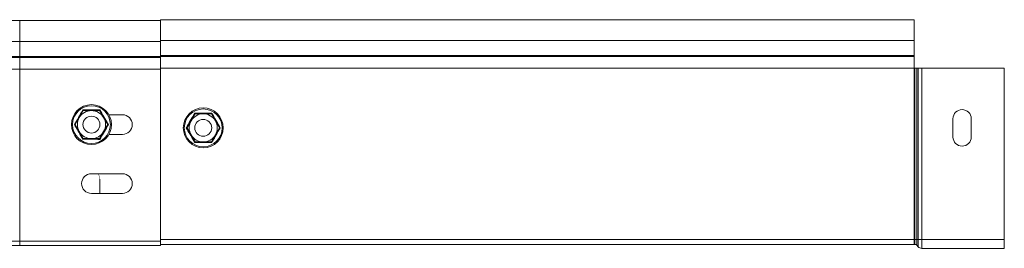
# Model space of a CAD drawing. Header units: millimetres. Extents: x 274 to 1864, y -1378 to 533.
# Tile 17 of 32: x 1514 to 1864, y -569 to -487. Entities that reach past the tile are written whole.
import ezdxf

# ---------------------------------------------------------------- set-up
doc = ezdxf.new("R2010")
doc.units = ezdxf.units.MM
doc.linetypes.add('K5LT32768', pattern=[0])
doc.linetypes.add('K5LT32769', pattern=[0])

msp = doc.modelspace()

# ---------------------------------------------------------------- linework, layer by layer
at = {"color": 7, "linetype": 'K5LT32768', "lineweight": 15}
for p, q in [((1513.58, -487.81), (1410, -487.81)), ((1563.58, -487.81), (1513.58, -487.81)), ((1831.58, -487.46), (1563.58, -487.46)), ((1563.58, -487.46), (1563.58, -494.91)), ((1831.58, -487.46), (1831.58, -494.91)), ((1513.58, -500.57), (1513.58, -495.26)), ((1513.58, -495.26), (1563.58, -495.26)), ((1831.58, -494.91), (1563.58, -494.91)), ((1563.58, -494.91), (1563.58, -500.22)), ((1831.58, -494.91), (1831.58, -500.22)), ((1831.58, -500.22), (1563.58, -500.22)), ((1563.58, -500.22), (1563.58, -500.58)), ((1831.58, -500.22), (1831.58, -500.58)), ((1513.58, -500.93), (1513.58, -500.57)), ((1513.58, -500.57), (1563.58, -500.57)), ((1513.58, -505.07), (1513.58, -500.93)), ((1513.58, -500.93), (1563.58, -500.93)), ((1563.58, -500.58), (1563.58, -504.72)), ((1831.58, -500.58), (1563.58, -500.58)), ((1831.58, -500.58), (1831.58, -504.72)), ((1513.58, -566.31), (1513.58, -505.07)), ((1513.58, -505.07), (1563.58, -505.07)), ((1563.58, -504.72), (1563.58, -565.66)), ((1831.58, -504.72), (1563.58, -504.72)), ((1831.58, -504.72), (1831.58, -565.66)), ((1831.58, -504.72), (1831.78, -504.72)), ((1831.78, -504.72), (1831.78, -565.66)), ((1831.78, -504.72), (1832.45, -504.72)), ((1832.45, -504.72), (1832.45, -565.66)), ((1832.45, -504.72), (1832.92, -504.72)), ((1832.92, -504.72), (1832.92, -565.66)), ((1832.92, -504.72), (1834.25, -504.72)), ((1834.25, -504.72), (1834.25, -565.66)), ((1834.25, -504.72), (1863.58, -504.72)), ((1863.58, -504.72), (1863.58, -565.66)), ((1534.75, -522.31), (1536.19, -519.81)), ((1536.04, -519.55), (1536.19, -519.81)), ((1536.19, -519.81), (1539.08, -519.81)), ((1539.08, -519.81), (1541.96, -519.81)), ((1542.11, -519.55), (1541.96, -519.81)), ((1541.96, -519.81), (1543.41, -522.31)), ((1550.08, -521.31), (1545.25, -521.31)), ((1574.5, -523.47), (1575.94, -520.97)), ((1575.79, -520.72), (1575.94, -520.97)), ((1575.94, -520.97), (1578.83, -520.97)), ((1578.83, -520.97), (1581.71, -520.97)), ((1581.86, -520.72), (1581.71, -520.97)), ((1581.71, -520.97), (1583.16, -523.47)), ((1533.01, -524.81), (1533.3, -524.81)), ((1533.3, -524.81), (1534.75, -522.31)), ((1534.75, -527.31), (1533.3, -524.81)), ((1543.41, -522.31), (1544.85, -524.81)), ((1543.41, -527.31), (1544.85, -524.81)), ((1544.85, -524.81), (1545.14, -524.81)), ((1573.05, -525.97), (1574.5, -523.47)), ((1583.16, -523.47), (1584.6, -525.97)), ((1845.33, -529.23), (1845.33, -522.73)), ((1851.83, -522.73), (1851.83, -529.23)), ((1536.19, -529.81), (1534.75, -527.31)), ((1541.96, -529.81), (1543.41, -527.31)), ((1545.25, -528.31), (1550.08, -528.31)), ((1572.76, -525.97), (1573.05, -525.97)), ((1574.5, -528.47), (1573.05, -525.97)), ((1575.94, -530.97), (1574.5, -528.47)), ((1581.71, -530.97), (1583.16, -528.47)), ((1583.16, -528.47), (1584.6, -525.97)), ((1584.6, -525.97), (1584.89, -525.97)), ((1536.19, -529.81), (1536.04, -530.06)), ((1539.08, -529.81), (1536.19, -529.81)), ((1541.96, -529.81), (1539.08, -529.81)), ((1541.96, -529.81), (1542.11, -530.06)), ((1575.94, -530.97), (1575.79, -531.22)), ((1578.83, -530.97), (1575.94, -530.97)), ((1581.71, -530.97), (1578.83, -530.97)), ((1581.71, -530.97), (1581.86, -531.22)), ((1550.08, -542.31), (1539.08, -542.31)), ((1542.08, -544.24), (1542.08, -549.31)), ((1539.08, -549.31), (1550.08, -549.31)), ((1513.58, -567.81), (1513.58, -566.31)), ((1513.58, -566.31), (1563.58, -566.31)), ((1831.58, -565.66), (1563.58, -565.66)), ((1563.58, -565.66), (1563.58, -566.31)), ((1563.58, -567.81), (1563.58, -566.31)), ((1831.58, -565.66), (1831.78, -565.66)), ((1831.58, -565.66), (1831.58, -567.46)), ((1831.78, -565.66), (1832.45, -565.66)), ((1831.78, -565.66), (1831.78, -567.46)), ((1832.45, -565.66), (1832.92, -565.66)), ((1832.45, -565.66), (1832.45, -567.75)), ((1832.92, -565.66), (1834.25, -565.66)), ((1832.92, -565.66), (1832.92, -568.27)), ((1834.25, -565.66), (1863.58, -565.66)), ((1834.25, -565.66), (1834.25, -568.86)), ((1863.58, -565.66), (1863.58, -568.86)), ((1414.5, -567.81), (1513.58, -567.81)), ((1513.58, -567.81), (1563.58, -567.81)), ((1831.58, -567.46), (1563.58, -567.46)), ((1831.58, -567.46), (1831.78, -567.46)), ((1832.45, -567.75), (1832.92, -568.27)), ((1834.25, -568.86), (1863.58, -568.86))]:
    msp.add_line(p, q, dxfattribs=at)
at = {"color": 8, "linetype": 'K5LT32769', "lineweight": 15, "true_color": 0x808080}
for p, q in [((1513.58, -495.26), (1513.58, -487.81)), ((1411.49, -495.26), (1513.58, -495.26)), ((1412.26, -500.57), (1513.58, -500.57)), ((1412.58, -500.93), (1513.58, -500.93)), ((1415.33, -505.07), (1513.58, -505.07)), ((1415.26, -566.31), (1513.58, -566.31))]:
    msp.add_line(p, q, dxfattribs=at)
at = {"color": 7, "linetype": 'K5LT32768', "const_width": 0.15}
msp.add_lwpolyline([(1541.44, -542.31), (1541.88, -543.13), (1542.08, -544.24)], dxfattribs=at)
at = {"color": 7, "linetype": 'K5LT32768', "lineweight": 15}
for centre, radius in [((1539.08, -524.81), 7.1), ((1539.08, -524.81), 6.73), ((1578.83, -525.97), 7.1), ((1578.83, -525.97), 6.73), ((1539.08, -524.81), 3), ((1578.83, -525.97), 3)]:
    msp.add_circle(centre, radius, dxfattribs=at)
for centre, radius, start, end in [((1539.08, -524.81), 5, 90, 150), ((1539.08, -524.81), 5, 30, 90), ((1550.08, -524.81), 3.5, 270, 90), ((1578.83, -525.97), 5, 90, 150), ((1578.83, -525.97), 5, 30, 90), ((1848.58, -522.73), 3.25, 0, 180), ((1539.08, -524.81), 5, 150, 210), ((1539.08, -524.81), 5, 330, 30), ((1578.83, -525.97), 5, 150, 210), ((1578.83, -525.97), 5, 330, 30), ((1539.08, -524.81), 5, 210, 270), ((1539.08, -524.81), 5, 270, 330), ((1578.83, -525.97), 5, 210, 270), ((1578.83, -525.97), 5, 270, 330), ((1848.58, -529.23), 3.25, 180, 0), ((1539.08, -545.81), 3.5, 90, 270), ((1550.08, -545.81), 3.5, 270, 90), ((1831.78, -568.36), 0.9, 42.3141, 90), ((1834.25, -567.06), 1.8, 222.3141, 270)]:
    msp.add_arc(centre, radius, start, end, dxfattribs=at)
for points, knots in [([(1533.01, -524.81), (1533.13, -524.6), (1533.73, -523.58), (1534.76, -521.81), (1535.64, -520.27), (1536.04, -519.55)], [0, 0, 0, 0, 0.118083, 0.592258, 1, 1, 1, 1]), ([(1536.04, -519.55), (1536.28, -519.55), (1537.47, -519.56), (1539.51, -519.57), (1541.29, -519.56), (1542.11, -519.55)], [0, 0, 0, 0, 0.118085, 0.592259, 1, 1, 1, 1]), ([(1542.11, -519.55), (1542.23, -519.76), (1542.81, -520.79), (1543.83, -522.57), (1544.73, -524.1), (1545.14, -524.81)], [0, 0, 0, 0, 0.118084, 0.592258, 1, 1, 1, 1]), ([(1572.76, -525.97), (1572.88, -525.77), (1573.48, -524.75), (1574.51, -522.98), (1575.39, -521.43), (1575.79, -520.72)], [0, 0, 0, 0, 0.118083, 0.592258, 1, 1, 1, 1]), ([(1575.79, -520.72), (1576.03, -520.72), (1577.22, -520.73), (1579.26, -520.74), (1581.04, -520.72), (1581.86, -520.72)], [0, 0, 0, 0, 0.118082, 0.592257, 1, 1, 1, 1]), ([(1581.86, -520.72), (1581.98, -520.92), (1582.56, -521.96), (1583.58, -523.73), (1584.48, -525.26), (1584.89, -525.97)], [0, 0, 0, 0, 0.118084, 0.592259, 1, 1, 1, 1]), ([(1536.04, -530.06), (1535.93, -529.85), (1535.34, -528.82), (1534.33, -527.04), (1533.43, -525.51), (1533.01, -524.81)], [0, 0, 0, 0, 0.118083, 0.592259, 1, 1, 1, 1]), ([(1545.14, -524.81), (1545.02, -525.01), (1544.42, -526.03), (1543.39, -527.8), (1542.51, -529.34), (1542.11, -530.06)], [0, 0, 0, 0, 0.118083, 0.592258, 1, 1, 1, 1]), ([(1575.79, -531.22), (1575.68, -531.02), (1575.09, -529.99), (1574.08, -528.21), (1573.18, -526.68), (1572.76, -525.97)], [0, 0, 0, 0, 0.118084, 0.592259, 1, 1, 1, 1]), ([(1584.89, -525.97), (1584.77, -526.17), (1584.17, -527.2), (1583.14, -528.96), (1582.26, -530.51), (1581.86, -531.22)], [0, 0, 0, 0, 0.118084, 0.592258, 1, 1, 1, 1]), ([(1542.11, -530.06), (1541.87, -530.06), (1540.69, -530.05), (1538.64, -530.04), (1536.86, -530.05), (1536.04, -530.06)], [0, 0, 0, 0, 0.118082, 0.592257, 1, 1, 1, 1]), ([(1581.86, -531.22), (1581.62, -531.22), (1580.44, -531.21), (1578.39, -531.2), (1576.61, -531.22), (1575.79, -531.22)], [0, 0, 0, 0, 0.118084, 0.592259, 1, 1, 1, 1])]:
    msp.add_open_spline(points, degree=3, knots=knots, dxfattribs=at)

doc.saveas('drawing.dxf')
